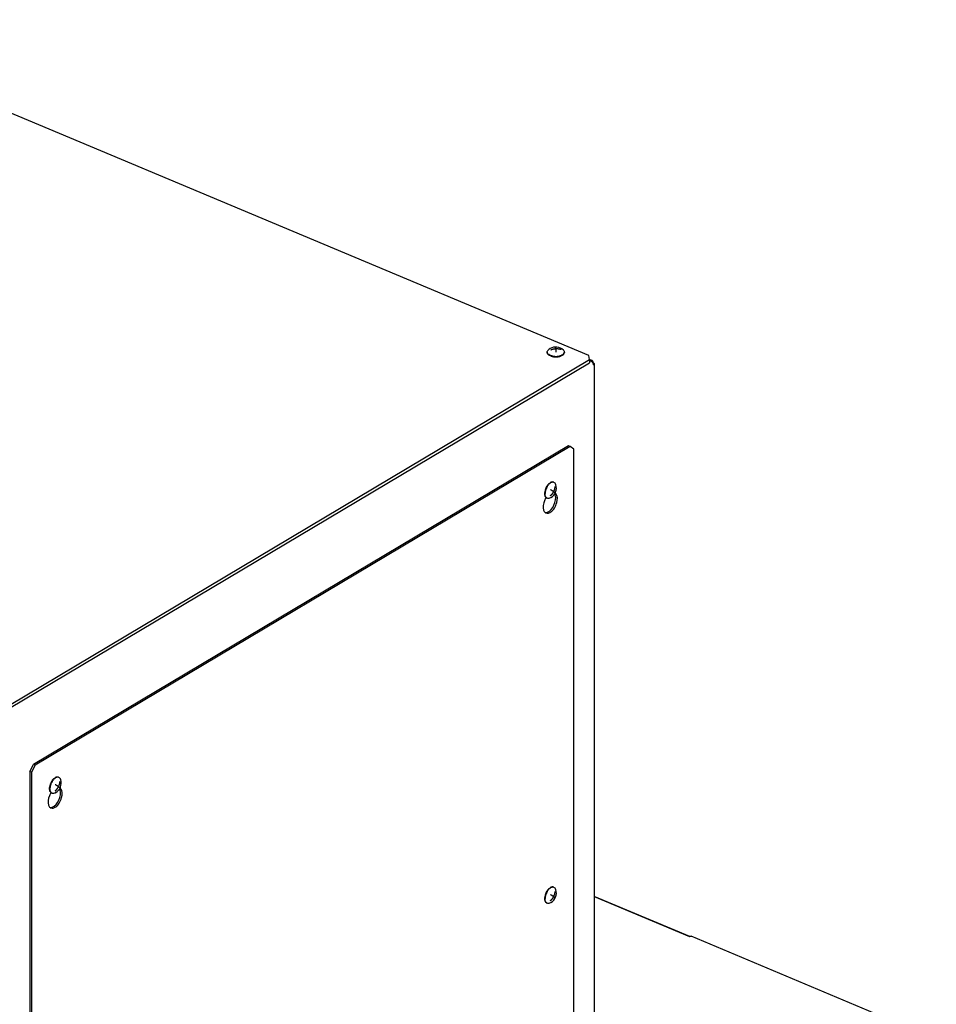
# Model space of a CAD drawing. Header units: millimetres. Extents: x 0 to 12585, y -1 to 8895.
# Tile 34 of 52: x 2087 to 2587, y 6972 to 7509. Entities that reach past the tile are written whole.
import ezdxf

# ---------------------------------------------------------------- set-up
doc = ezdxf.new("R2010")
doc.units = ezdxf.units.MM
doc.header["$LTSCALE"] = 693.825
doc.layers.get('0').update_dxf_attribs({"linetype": 'CONTINUOUS'})
for name, color, linetype in [('02___PRT_ALL_AXES', 7, 'CONTINUOUS'), ('7_ALL_FEATURES', 7, 'CONTINUOUS'), ('ALL_AXIS', 7, 'CONTINUOUS'), ('ALL_COSM_SKETCH', 7, 'CONTINUOUS')]:
    doc.layers.add(name, color=color, linetype=linetype)

msp = doc.modelspace()

# ---------------------------------------------------------------- linework, layer by layer
at = {"color": 3, "linetype": 'Continuous'}
for p, q in [((2452.806, 7009.2691), (2400.7253, 7031.1196)), ((2587.2327, 6953.2534), (2453.57, 7009.3315))]:
    msp.add_line(p, q, dxfattribs=at)
at = {"layer": '02___PRT_ALL_AXES', "color": 7, "linetype": 'Continuous'}
for points, knots in [([(2374.4935, 7248.5678), (2374.1492, 7248.0273), (2373.0948, 7245.9525), (2372.6037, 7243.3871), (2373.1266, 7241.7632)], [0, 0, 0, 0, 0.27305076, 1, 1, 1, 1]), ([(2374.431, 7240.1667), (2375.2599, 7239.8193), (2377.3687, 7240.5723), (2379.1898, 7242.8989), (2380.6922, 7246.1998), (2380.8821, 7249.6137), (2379.7051, 7250.8004)], [0, 0, 0, 0, 0.19475985, 0.4039508, 0.63780692, 1, 1, 1, 1]), ([(2375.1617, 7240.5693), (2376.8408, 7241.171), (2379.2002, 7244.4308), (2380.0228, 7248.2591), (2379.4556, 7250.0223)], [0, 0, 0, 0, 0.49056274, 1, 1, 1, 1]), ([(2379.4556, 7250.0223), (2379.4221, 7250.1265), (2379.3482, 7250.3273), (2379.2559, 7250.5204), (2379.2061, 7250.612)], [0, 0, 0, 0, 0.51208084, 1, 1, 1, 1]), ([(2379.7051, 7250.8004), (2379.6608, 7250.8451), (2379.5691, 7250.9298), (2379.4701, 7251.0057), (2379.4194, 7251.0409)], [0, 0, 0, 0, 0.50470376, 1, 1, 1, 1]), ([(2374.002, 7240.4173), (2374.068, 7240.3663), (2374.2059, 7240.273), (2374.3549, 7240.1986), (2374.431, 7240.1667)], [0, 0, 0, 0, 0.50294842, 1, 1, 1, 1]), ([(2104.5227, 7087.6985), (2104.1784, 7087.158), (2103.124, 7085.0832), (2102.6329, 7082.5177), (2103.1558, 7080.8939)], [0, 0, 0, 0, 0.27305076, 1, 1, 1, 1]), ([(2104.4602, 7079.2974), (2105.2891, 7078.95), (2107.3979, 7079.7029), (2109.219, 7082.0295), (2110.7214, 7085.3305), (2110.9113, 7088.7444), (2109.7343, 7089.9311)], [0, 0, 0, 0, 0.19475985, 0.4039508, 0.63780692, 1, 1, 1, 1]), ([(2105.1909, 7079.7), (2106.87, 7080.3016), (2109.2294, 7083.5614), (2110.052, 7087.3897), (2109.4848, 7089.153)], [0, 0, 0, 0, 0.49056274, 1, 1, 1, 1]), ([(2109.4848, 7089.153), (2109.4513, 7089.2571), (2109.3774, 7089.4579), (2109.2851, 7089.6511), (2109.2353, 7089.7427)], [0, 0, 0, 0, 0.51208084, 1, 1, 1, 1]), ([(2109.7343, 7089.9311), (2109.69, 7089.9757), (2109.5983, 7090.0604), (2109.4993, 7090.1364), (2109.4486, 7090.1716)], [0, 0, 0, 0, 0.50470376, 1, 1, 1, 1]), ([(2104.0312, 7079.5479), (2104.0972, 7079.4969), (2104.2352, 7079.4037), (2104.3841, 7079.3292), (2104.4602, 7079.2974)], [0, 0, 0, 0, 0.50294842, 1, 1, 1, 1])]:
    msp.add_open_spline(points, degree=3, knots=knots, dxfattribs=at)
for points in [[(2373.1266, 7241.7632), (2373.2906, 7241.2538), (2373.5784, 7240.7444), (2374.002, 7240.4173)], [(2374.0092, 7240.4202), (2374.3935, 7240.3718), (2374.797, 7240.4386), (2375.1617, 7240.5693)], [(2103.1558, 7080.8939), (2103.3198, 7080.3844), (2103.6076, 7079.875), (2104.0312, 7079.5479)], [(2104.0384, 7079.5509), (2104.4227, 7079.5025), (2104.8262, 7079.5693), (2105.1909, 7079.7)]]:
    msp.add_open_spline(points, degree=3, dxfattribs=at)
at = {"layer": '7_ALL_FEATURES', "color": 3, "linetype": 'Continuous'}
for p, q in [((2397.836, 7325.9619), (1961.1907, 7509.1564)), ((2081.9543, 7135.4017), (2398.2058, 7323.8487)), ((2398.2058, 7323.8487), (2397.836, 7325.9619)), ((2399.499, 7323.3163), (2398.2094, 7323.8573)), ((2398.2349, 7323.1826), (2398.7253, 7323.204)), ((2400.7253, 7321.472), (2400.7253, 6809.218)), ((2400.7253, 7031.0002), (2452.6802, 7009.2025))]:
    msp.add_line(p, q, dxfattribs=at)
at = {"layer": '7_ALL_FEATURES', "color": 7, "linetype": 'Continuous'}
for p, q in [((2398.2058, 7323.8487), (2398.2058, 7322.1166)), ((2081.9543, 7133.6697), (2398.2058, 7322.1166)), ((2399.8547, 7322.145), (2400.0109, 7322.238)), ((2386.7588, 7276.8457), (2094.9333, 7102.9536)), ((2387.6781, 7276.46), (2095.8525, 7102.5679)), ((2387.6781, 7276.46), (2386.7588, 7276.8457)), ((2389.6065, 7275.011), (2387.6781, 7276.46)), ((2389.6065, 6803.8932), (2389.6065, 7275.011)), ((2093.0049, 7099.2065), (2094.9333, 7102.9536)), ((2093.0049, 7099.2065), (2093.0049, 6628.0886)), ((2093.9242, 7098.8208), (2093.0049, 7099.2065)), ((2095.8525, 7102.5679), (2093.9242, 7098.8208)), ((2093.9242, 7098.8208), (2093.9242, 6627.703)), ((2095.8525, 7102.5679), (2094.9333, 7102.9536))]:
    msp.add_line(p, q, dxfattribs=at)
at = {"layer": '7_ALL_FEATURES', "color": 3, "linetype": 'Continuous'}
for centre, radius, start, end in [((2398.0601, 7321.6236), 1.7147, 62.377841, 67.174721), ((2399.2719, 7322.7565), 0.603, 53.060371, 67.847422), ((2397.4808, 7320.6966), 2.7884, 14.197951, 17.623226)]:
    msp.add_arc(centre, radius, start, end, dxfattribs=at)
for points, knots in [([(2398.7253, 7323.204), (2398.8488, 7323.2776), (2399.1028, 7323.3827), (2399.3846, 7323.3617), (2399.4993, 7323.3149)], [0, 0, 0, 0, 0.53713732, 1, 1, 1, 1]), ([(2398.8551, 7323.1429), (2398.935, 7323.1012), (2399.0935, 7323.0033), (2399.2391, 7322.8873), (2399.3106, 7322.8239)], [0, 0, 0, 0, 0.48544472, 1, 1, 1, 1]), ([(2399.3106, 7322.8239), (2399.3907, 7322.7528), (2399.5446, 7322.5989), (2399.6801, 7322.4286), (2399.7435, 7322.3387)], [0, 0, 0, 0, 0.49341714, 1, 1, 1, 1]), ([(2399.6343, 7323.2384), (2399.696, 7323.192), (2399.808, 7323.0686), (2399.8807, 7322.9207), (2399.911, 7322.8402)], [0, 0, 0, 0, 0.4729829, 1, 1, 1, 1]), ([(2399.7435, 7322.3387), (2399.8299, 7322.2162), (2399.9819, 7321.9588), (2400.0936, 7321.6817), (2400.1383, 7321.5408)], [0, 0, 0, 0, 0.50359117, 1, 1, 1, 1]), ([(2399.911, 7322.8402), (2399.9453, 7322.749), (2399.9957, 7322.5496), (2400.0109, 7322.3449), (2400.0109, 7322.238)], [0, 0, 0, 0, 0.4767901, 1, 1, 1, 1]), ([(2400.0109, 7322.238), (2400.2023, 7322.1577), (2400.5256, 7321.9791), (2400.7261, 7321.6282), (2400.7248, 7321.473)], [0, 0, 0, 0, 0.57221354, 1, 1, 1, 1]), ([(2400.184, 7321.3806), (2400.2075, 7321.2878), (2400.2435, 7321.1051), (2400.2574, 7320.9193), (2400.2574, 7320.8292)], [0, 0, 0, 0, 0.51514849, 1, 1, 1, 1]), ([(2400.7248, 7321.473), (2400.7238, 7321.3508), (2400.6086, 7321.0796), (2400.3876, 7320.9068), (2400.2574, 7320.8292)], [0, 0, 0, 0, 0.44626876, 1, 1, 1, 1]), ([(2452.6802, 7009.2025), (2452.7559, 7009.2476), (2453.0262, 7009.3856), (2453.3695, 7009.4156), (2453.57, 7009.3315)], [0, 0, 0, 0, 0.28838978, 1, 1, 1, 1])]:
    msp.add_open_spline(points, degree=3, knots=knots, dxfattribs=at)
at = {"layer": 'ALL_AXIS', "color": 7, "linetype": 'Continuous'}
for p, q in [((2375.0942, 7327.9068), (2375.0942, 7327.657)), ((2384.4942, 7327.9068), (2384.4942, 7327.657)), ((2378.79, 7256.8694), (2378.569, 7256.9621)), ((2375.1533, 7248.2014), (2374.9324, 7248.2941)), ((2108.8192, 7096.0001), (2108.5982, 7096.0928)), ((2105.1825, 7087.3321), (2104.9616, 7087.4248)), ((2378.79, 7036.033), (2378.569, 7036.1257)), ((2375.1533, 7027.3649), (2374.9324, 7027.4576))]:
    msp.add_line(p, q, dxfattribs=at)
for centre, radius, start, end in [((2379.8039, 7324.5263), 6.1161, 120.805384, 132.587171), ((2379.7942, 7324.5393), 6.1, 47.397205, 120.789706), ((2376.285, 7327.9076), 1.1908, 180.037319, 189.942168), ((2376.3156, 7327.9126), 1.2218, 189.926955, 191.656352), ((2379.4023, 7332.3962), 7.0517, 252.389318, 256.931766), ((2379.6561, 7333.4966), 8.181, 256.94335, 262.559051), ((2379.7362, 7334.2601), 8.7007, 259.983627, 265.001209), ((2379.7597, 7334.2227), 8.9143, 262.502885, 264.969417), ((2379.7941, 7334.8865), 9.3297, 264.98192, 272.51689), ((2379.7898, 7334.5695), 9.2624, 264.972305, 268.759047), ((2379.7942, 7334.6894), 9.3824, 268.7479, 272.502249), ((2379.8254, 7334.4566), 8.8989, 272.437107, 279.756723), ((2379.8064, 7334.4511), 9.1438, 272.490931, 276.310386), ((2379.8451, 7334.0859), 8.7766, 276.321313, 277.990559), ((2379.8811, 7333.8292), 8.5173, 277.991163, 279.357913), ((2380.0009, 7333.1514), 7.8291, 279.298914, 284.524389), ((2379.9278, 7333.7979), 8.2324, 279.831352, 280.31353), ((2380.0242, 7333.3005), 7.7257, 280.270669, 284.544743), ((2380.2565, 7332.1529), 6.7984, 284.54941, 288.343976), ((2383.2975, 7327.9081), 1.1967, 348.23596, 359.939121), ((2382.0886, 7250.3881), 8.4052, 156.959012, 161.146097), ((2381.9361, 7250.4611), 8.2363, 148.525731, 157.011559), ((2382.1571, 7250.3684), 8.2363, 148.525731, 157.011559), ((2381.3085, 7250.8413), 7.5026, 143.982877, 148.499635), ((2381.5295, 7250.7486), 7.5026, 143.982877, 148.499635), ((2380.7022, 7251.2834), 6.7522, 139.410219, 143.992038), ((2380.9037, 7251.2057), 6.7276, 139.140294, 143.997936), ((2380.2231, 7251.7968), 5.8262, 133.811572, 139.158131), ((2373.9929, 7253.7851), 6.1, 300.789803, 17.124382), ((2378.2117, 7255.4733), 1.5116, 76.525004, 79.690728), ((2378.221, 7255.5112), 1.4726, 67.270111, 76.533682), ((2380.5653, 7250.7398), 6.8394, 169.869942, 174.674384), ((2381.3056, 7250.6095), 7.591, 165.402965, 169.884565), ((2379.8996, 7250.7279), 5.9491, 174.656755, 179.929657), ((2381.8286, 7250.4751), 8.1311, 161.134744, 165.415505), ((2380.7863, 7250.6471), 6.8394, 169.869942, 174.674384), ((2381.5265, 7250.5168), 7.591, 165.402965, 169.884565), ((2382.0496, 7250.3824), 8.1311, 161.134744, 165.415505), ((2382.3096, 7250.2954), 8.4052, 156.959012, 161.146097), ((2375.7501, 7249.6011), 1.5222, 233.065191, 237.965792), ((2375.7235, 7249.5586), 1.4721, 237.965748, 247.210377), ((2373.9923, 7253.7863), 6.1014, 297.354981, 300.789347), ((2112.1178, 7089.5187), 8.4052, 156.959012, 161.146097), ((2111.9653, 7089.5918), 8.2363, 148.525731, 157.011559), ((2112.3388, 7089.426), 8.4052, 156.959012, 161.146097), ((2112.1863, 7089.4991), 8.2363, 148.525731, 157.011559), ((2111.3377, 7089.972), 7.5026, 143.982877, 148.499635), ((2111.5587, 7089.8793), 7.5026, 143.982877, 148.499635), ((2110.7314, 7090.4141), 6.7522, 139.410219, 143.992038), ((2110.9329, 7090.3364), 6.7276, 139.140294, 143.997936), ((2110.2524, 7090.9275), 5.8262, 133.811572, 139.158131), ((2104.0221, 7092.9158), 6.1, 300.789803, 17.124382), ((2108.2409, 7094.604), 1.5116, 76.525004, 79.690728), ((2108.2502, 7094.6419), 1.4726, 67.270111, 76.533682), ((2110.5945, 7089.8705), 6.8394, 169.869942, 174.674384), ((2111.3348, 7089.7402), 7.591, 165.402965, 169.884565), ((2109.9288, 7089.8586), 5.9491, 174.656755, 179.929657), ((2111.8578, 7089.6058), 8.1311, 161.134744, 165.415505), ((2110.8155, 7089.7778), 6.8394, 169.869942, 174.674384), ((2111.5558, 7089.6475), 7.591, 165.402965, 169.884565), ((2112.0788, 7089.5131), 8.1311, 161.134744, 165.415505), ((2105.7793, 7088.7317), 1.5222, 233.065191, 237.965792), ((2105.7527, 7088.6892), 1.4721, 237.965748, 247.210377), ((2104.0215, 7092.917), 6.1014, 297.354981, 300.789347), ((2381.9361, 7029.6247), 8.2363, 148.525731, 157.011559), ((2382.1571, 7029.5319), 8.2363, 148.525731, 157.011559), ((2381.3085, 7030.0048), 7.5026, 143.982877, 148.499635), ((2381.5295, 7029.9121), 7.5026, 143.982877, 148.499635), ((2380.7022, 7030.447), 6.7522, 139.410219, 143.992038), ((2380.9037, 7030.3692), 6.7276, 139.140294, 143.997936), ((2380.2231, 7030.9603), 5.8262, 133.811572, 139.158131), ((2373.9929, 7032.9487), 6.1, 300.789803, 17.124382), ((2378.2117, 7034.6368), 1.5116, 76.525004, 79.690728), ((2378.221, 7034.6747), 1.4726, 67.270111, 76.533682), ((2380.5653, 7029.9033), 6.8394, 169.869942, 174.674384), ((2378.0683, 7029.9215), 4.3359, 185.903034, 188.713465), ((2381.3056, 7029.773), 7.591, 165.402965, 169.884565), ((2379.8996, 7029.8914), 5.9491, 174.656755, 179.929657), ((2381.8286, 7029.6387), 8.1311, 161.134744, 165.415505), ((2380.7863, 7029.8106), 6.8394, 169.869942, 174.674384), ((2381.5265, 7029.6803), 7.591, 165.402965, 169.884565), ((2382.0886, 7029.5516), 8.4052, 156.959012, 161.146097), ((2382.0496, 7029.546), 8.1311, 161.134744, 165.415505), ((2382.3096, 7029.4589), 8.4052, 156.959012, 161.146097), ((2375.7501, 7028.7646), 1.5222, 233.065191, 237.965792), ((2375.7235, 7028.7221), 1.4721, 237.965748, 247.210377), ((2373.9923, 7032.9499), 6.1014, 297.354981, 300.789347)]:
    msp.add_arc(centre, radius, start, end, dxfattribs=at)
for points, knots in [([(2375.0942, 7327.9068), (2375.0942, 7328.1058), (2375.2121, 7328.5381), (2375.4956, 7328.8735), (2375.665, 7329.0293)], [0, 0, 0, 0, 0.46371587, 1, 1, 1, 1]), ([(2384.4942, 7327.9068), (2384.4942, 7328.1058), (2384.3763, 7328.5381), (2384.0927, 7328.8735), (2383.9233, 7329.0293)], [0, 0, 0, 0, 0.46371239, 1, 1, 1, 1]), ([(2377.2689, 7325.675), (2376.9577, 7325.7742), (2376.3916, 7326.0011), (2375.6857, 7326.4667), (2375.2145, 7327.0201), (2375.0942, 7327.4565), (2375.0942, 7327.6571)], [0, 0, 0, 0, 0.31434605, 0.58334996, 0.80697391, 1, 1, 1, 1]), ([(2377.2689, 7325.9248), (2376.9875, 7326.0145), (2376.1314, 7326.344), (2375.2494, 7327.0336), (2375.119, 7327.6658)], [0, 0, 0, 0, 0.3138967, 1, 1, 1, 1]), ([(2378.2229, 7325.692), (2378.14, 7325.7067), (2377.8184, 7325.7689), (2377.5007, 7325.851), (2377.2689, 7325.9248)], [0, 0, 0, 0, 0.25713184, 1, 1, 1, 1]), ([(2382.9695, 7326.1742), (2382.8925, 7326.1389), (2382.5658, 7325.9992), (2382.2262, 7325.8905), (2381.9644, 7325.8223)], [0, 0, 0, 0, 0.23836732, 1, 1, 1, 1]), ([(2383.3946, 7326.3963), (2383.5368, 7326.481), (2383.998, 7326.7928), (2384.3885, 7327.276), (2384.469, 7327.6641)], [0, 0, 0, 0, 0.29458429, 1, 1, 1, 1]), ([(2383.3946, 7326.1465), (2383.7037, 7326.3307), (2384.2313, 7326.7303), (2384.4942, 7327.3729), (2384.4942, 7327.6569)], [0, 0, 0, 0, 0.55885028, 1, 1, 1, 1]), ([(2375.9688, 7256.0938), (2376.0315, 7256.1538), (2376.2752, 7256.376), (2376.5419, 7256.574), (2376.7507, 7256.6984)], [0, 0, 0, 0, 0.26305338, 1, 1, 1, 1]), ([(2378.5691, 7256.9621), (2378.3032, 7257.0737), (2377.6389, 7257.1294), (2377.044, 7256.8732), (2376.7507, 7256.6984)], [0, 0, 0, 0, 0.45784546, 1, 1, 1, 1]), ([(2378.4822, 7256.9605), (2378.3657, 7256.9817), (2377.8383, 7257.0151), (2377.3201, 7256.8133), (2376.9717, 7256.6057)], [0, 0, 0, 0, 0.2259986, 1, 1, 1, 1]), ([(2379.8225, 7255.5813), (2379.7334, 7255.8705), (2379.4914, 7256.3963), (2379.031, 7256.7683), (2378.79, 7256.8694)], [0, 0, 0, 0, 0.53663685, 1, 1, 1, 1]), ([(2373.7554, 7250.312), (2373.7467, 7250.3963), (2373.72, 7250.75), (2373.7306, 7251.106), (2373.7554, 7251.3746)], [0, 0, 0, 0, 0.23907556, 1, 1, 1, 1]), ([(2373.9596, 7249.4073), (2373.9338, 7249.4757), (2373.8358, 7249.7696), (2373.7799, 7250.0767), (2373.7554, 7250.312)], [0, 0, 0, 0, 0.23590988, 1, 1, 1, 1]), ([(2374.5768, 7248.6271), (2374.5149, 7248.6987), (2374.269, 7249.0327), (2374.1236, 7249.4323), (2374.0535, 7249.7431)], [0, 0, 0, 0, 0.22919923, 1, 1, 1, 1]), ([(2374.5298, 7248.5454), (2374.4125, 7248.6469), (2374.273, 7248.8082), (2374.1618, 7248.9863), (2374.1343, 7249.0339)], [0, 0, 0, 0, 0.73842054, 1, 1, 1, 1]), ([(2376.7959, 7248.3673), (2376.527, 7248.2282), (2375.9823, 7248.0324), (2375.3943, 7248.1003), (2375.1533, 7248.2014)], [0, 0, 0, 0, 0.53664843, 1, 1, 1, 1]), ([(2105.998, 7095.2245), (2106.0607, 7095.2845), (2106.3044, 7095.5066), (2106.5711, 7095.7047), (2106.7799, 7095.8291)], [0, 0, 0, 0, 0.26305338, 1, 1, 1, 1]), ([(2108.5983, 7096.0928), (2108.3324, 7096.2044), (2107.6681, 7096.2601), (2107.0732, 7096.0039), (2106.7799, 7095.8291)], [0, 0, 0, 0, 0.45784546, 1, 1, 1, 1]), ([(2108.5114, 7096.0912), (2108.3949, 7096.1124), (2107.8675, 7096.1458), (2107.3493, 7095.944), (2107.0009, 7095.7364)], [0, 0, 0, 0, 0.2259986, 1, 1, 1, 1]), ([(2109.8517, 7094.7119), (2109.7626, 7095.0012), (2109.5206, 7095.527), (2109.0602, 7095.899), (2108.8192, 7096.0001)], [0, 0, 0, 0, 0.53663685, 1, 1, 1, 1]), ([(2103.7846, 7089.4427), (2103.7759, 7089.527), (2103.7492, 7089.8806), (2103.7598, 7090.2367), (2103.7846, 7090.5053)], [0, 0, 0, 0, 0.23907556, 1, 1, 1, 1]), ([(2103.9888, 7088.538), (2103.963, 7088.6063), (2103.865, 7088.9003), (2103.8091, 7089.2074), (2103.7846, 7089.4427)], [0, 0, 0, 0, 0.23590988, 1, 1, 1, 1]), ([(2104.6061, 7087.7577), (2104.5441, 7087.8294), (2104.2982, 7088.1633), (2104.1528, 7088.563), (2104.0827, 7088.8737)], [0, 0, 0, 0, 0.22919923, 1, 1, 1, 1]), ([(2104.559, 7087.676), (2104.4417, 7087.7775), (2104.3022, 7087.9388), (2104.191, 7088.117), (2104.1636, 7088.1646)], [0, 0, 0, 0, 0.73842054, 1, 1, 1, 1]), ([(2106.8251, 7087.4979), (2106.5562, 7087.3588), (2106.0115, 7087.1631), (2105.4235, 7087.231), (2105.1825, 7087.3321)], [0, 0, 0, 0, 0.53664843, 1, 1, 1, 1]), ([(2375.9688, 7035.2573), (2376.0315, 7035.3173), (2376.2752, 7035.5395), (2376.5419, 7035.7375), (2376.7507, 7035.862)], [0, 0, 0, 0, 0.26305338, 1, 1, 1, 1]), ([(2378.5691, 7036.1256), (2378.3032, 7036.2372), (2377.6389, 7036.2929), (2377.044, 7036.0368), (2376.7507, 7035.862)], [0, 0, 0, 0, 0.45784546, 1, 1, 1, 1]), ([(2378.4822, 7036.124), (2378.3657, 7036.1452), (2377.8383, 7036.1787), (2377.3201, 7035.9769), (2376.9717, 7035.7693)], [0, 0, 0, 0, 0.2259986, 1, 1, 1, 1]), ([(2379.8225, 7034.7448), (2379.7334, 7035.034), (2379.4914, 7035.5598), (2379.031, 7035.9319), (2378.79, 7036.033)], [0, 0, 0, 0, 0.53663685, 1, 1, 1, 1]), ([(2373.7554, 7029.4756), (2373.7467, 7029.5599), (2373.72, 7029.9135), (2373.7306, 7030.2695), (2373.7554, 7030.5381)], [0, 0, 0, 0, 0.23907556, 1, 1, 1, 1]), ([(2373.9596, 7028.5708), (2373.9395, 7028.6242), (2373.862, 7028.8503), (2373.8101, 7029.0848), (2373.7825, 7029.2646)], [0, 0, 0, 0, 0.23872883, 1, 1, 1, 1]), ([(2374.9323, 7027.4577), (2374.7148, 7027.5489), (2374.2976, 7027.8663), (2374.0538, 7028.3205), (2373.9596, 7028.5708)], [0, 0, 0, 0, 0.46859844, 1, 1, 1, 1]), ([(2374.8354, 7027.5479), (2374.7401, 7027.6195), (2374.3535, 7027.9872), (2374.1437, 7028.5068), (2374.0535, 7028.9066)], [0, 0, 0, 0, 0.22532605, 1, 1, 1, 1]), ([(2376.7959, 7027.5308), (2376.527, 7027.3917), (2375.9823, 7027.1959), (2375.3943, 7027.2638), (2375.1533, 7027.3649)], [0, 0, 0, 0, 0.53664843, 1, 1, 1, 1])]:
    msp.add_open_spline(points, degree=3, knots=knots, dxfattribs=at)
for points in [[(2382.9695, 7325.9244), (2382.7829, 7325.8389), (2382.5909, 7325.7647), (2382.3961, 7325.7)], [(2383.3946, 7326.3963), (2383.2573, 7326.3144), (2383.1148, 7326.2408), (2382.9695, 7326.1742)], [(2383.3946, 7326.1465), (2383.2573, 7326.0646), (2383.1148, 7325.991), (2382.9695, 7325.9244)], [(2375.5747, 7255.6767), (2375.6993, 7255.8218), (2375.8306, 7255.9616), (2375.9688, 7256.0938)], [(2376.1897, 7256.0011), (2376.32, 7256.1258), (2376.4568, 7256.2442), (2376.6002, 7256.3535)], [(2376.6002, 7256.3535), (2376.7192, 7256.4443), (2376.8431, 7256.5291), (2376.9717, 7256.6057)], [(2373.9764, 7250.2193), (2373.9586, 7250.3906), (2373.9506, 7250.563), (2373.9506, 7250.7352)], [(2374.1343, 7249.0339), (2374.0658, 7249.153), (2374.008, 7249.2787), (2373.9596, 7249.4073)], [(2374.0535, 7249.7431), (2374.0181, 7249.9), (2373.993, 7250.0594), (2373.9764, 7250.2193)], [(2374.9323, 7248.2941), (2374.7865, 7248.3553), (2374.6494, 7248.4419), (2374.5298, 7248.5454)], [(2374.8354, 7248.3843), (2374.7409, 7248.4553), (2374.6542, 7248.5377), (2374.5768, 7248.6271)], [(2105.6039, 7094.8073), (2105.7285, 7094.9525), (2105.8598, 7095.0922), (2105.998, 7095.2245)], [(2106.2189, 7095.1318), (2106.3492, 7095.2565), (2106.486, 7095.3748), (2106.6294, 7095.4842)], [(2106.6294, 7095.4842), (2106.7484, 7095.5749), (2106.8723, 7095.6598), (2107.0009, 7095.7364)], [(2104.0056, 7089.35), (2103.9878, 7089.5213), (2103.9798, 7089.6937), (2103.9798, 7089.8659)], [(2104.1636, 7088.1646), (2104.095, 7088.2837), (2104.0372, 7088.4094), (2103.9888, 7088.538)], [(2104.0827, 7088.8737), (2104.0473, 7089.0306), (2104.0222, 7089.19), (2104.0056, 7089.35)], [(2104.9615, 7087.4248), (2104.8157, 7087.486), (2104.6786, 7087.5726), (2104.559, 7087.676)], [(2104.8646, 7087.515), (2104.7701, 7087.586), (2104.6834, 7087.6683), (2104.6061, 7087.7577)], [(2375.5747, 7034.8402), (2375.6993, 7034.9853), (2375.8306, 7035.1251), (2375.9688, 7035.2573)], [(2376.1897, 7035.1646), (2376.32, 7035.2893), (2376.4568, 7035.4077), (2376.6002, 7035.517)], [(2376.6002, 7035.517), (2376.7192, 7035.6078), (2376.8431, 7035.6927), (2376.9717, 7035.7693)], [(2373.9764, 7029.3829), (2373.9586, 7029.5541), (2373.9506, 7029.7266), (2373.9506, 7029.8987)], [(2374.0535, 7028.9066), (2374.0181, 7029.0635), (2373.993, 7029.2229), (2373.9764, 7029.3829)]]:
    msp.add_open_spline(points, degree=3, dxfattribs=at)
at = {"layer": 'ALL_COSM_SKETCH', "color": 7, "linetype": 'Continuous'}
for points, knots in [([(2376.9849, 7329.1008), (2377.0376, 7329.1248), (2377.143, 7329.1728), (2377.275, 7329.2326), (2377.3668, 7329.275), (2377.4203, 7329.2985), (2377.4781, 7329.3193), (2377.5489, 7329.3462), (2377.6346, 7329.3781), (2377.7199, 7329.4103), (2377.7913, 7329.4366), (2377.848, 7329.4587), (2377.9062, 7329.4769), (2378.0089, 7329.5068), (2378.1259, 7329.5417), (2378.2283, 7329.5723), (2378.2869, 7329.5893), (2378.3305, 7329.6034), (2378.3756, 7329.6123), (2378.4352, 7329.626), (2378.5398, 7329.6491), (2378.6592, 7329.6755), (2378.7636, 7329.6993), (2378.8235, 7329.7118), (2378.8842, 7329.7201), (2378.9597, 7329.7319), (2379.0505, 7329.7455), (2379.1412, 7329.7594), (2379.2171, 7329.7704), (2379.2771, 7329.7803), (2379.3394, 7329.7861), (2379.4494, 7329.7944), (2379.606, 7329.8072), (2379.7315, 7329.8171), (2379.7942, 7329.8221)], [0, 0, 0, 0, 0.0625, 0.125, 0.15625, 0.171875, 0.1875, 0.21875, 0.25, 0.28125, 0.3125, 0.328125, 0.34375, 0.375, 0.4375, 0.46875, 0.484375, 0.5, 0.515625, 0.53125, 0.5625, 0.625, 0.65625, 0.671875, 0.6875, 0.71875, 0.75, 0.78125, 0.8125, 0.828125, 0.84375, 0.875, 0.9375, 1, 1, 1, 1]), ([(2379.7942, 7329.8221), (2379.7891, 7329.8493), (2379.7789, 7329.9037), (2379.7661, 7329.9715), (2379.7572, 7330.0194), (2379.7521, 7330.046), (2379.7441, 7330.0813), (2379.7349, 7330.1239), (2379.7243, 7330.1722), (2379.7176, 7330.2019), (2379.7123, 7330.2269), (2379.7071, 7330.2473), (2379.6979, 7330.2809), (2379.6875, 7330.3201), (2379.6783, 7330.3544), (2379.6731, 7330.3735), (2379.6692, 7330.3894), (2379.6653, 7330.3992), (2379.6602, 7330.4144), (2379.6512, 7330.4401), (2379.641, 7330.4696), (2379.632, 7330.496), (2379.6269, 7330.5099), (2379.6219, 7330.5189), (2379.6156, 7330.5319), (2379.6081, 7330.5467), (2379.6007, 7330.5619), (2379.5944, 7330.5739), (2379.5894, 7330.5848), (2379.5844, 7330.591), (2379.5757, 7330.5995), (2379.5633, 7330.6128), (2379.5534, 7330.6231), (2379.5484, 7330.6283)], [0, 0, 0, 0, 0.0625, 0.125, 0.15625, 0.171875, 0.1875, 0.25, 0.28125, 0.3125, 0.328125, 0.34375, 0.375, 0.4375, 0.46875, 0.484375, 0.5, 0.515625, 0.53125, 0.5625, 0.625, 0.65625, 0.671875, 0.6875, 0.71875, 0.75, 0.78125, 0.8125, 0.828125, 0.84375, 0.875, 0.9375, 1, 1, 1, 1]), ([(2379.7942, 7329.8221), (2379.8525, 7329.8227), (2379.969, 7329.824), (2380.1148, 7329.8252), (2380.2165, 7329.8267), (2380.2752, 7329.8265), (2380.3362, 7329.8222), (2380.4117, 7329.8182), (2380.5026, 7329.8127), (2380.5934, 7329.8076), (2380.6691, 7329.8027), (2380.7298, 7329.8), (2380.7897, 7329.7931), (2380.8942, 7329.779), (2381.0138, 7329.7636), (2381.1185, 7329.7502), (2381.1782, 7329.742), (2381.2233, 7329.7374), (2381.267, 7329.7272), (2381.3257, 7329.7157), (2381.4283, 7329.6945), (2381.5455, 7329.6705), (2381.6483, 7329.6501), (2381.7066, 7329.6373), (2381.7635, 7329.6204), (2381.835, 7329.6008), (2381.9206, 7329.5765), (2382.0063, 7329.5526), (2382.0776, 7329.532), (2382.1348, 7329.5169), (2382.1917, 7329.4971), (2382.291, 7329.4603), (2382.4331, 7329.4088), (2382.5467, 7329.3673), (2382.6035, 7329.3466)], [0, 0, 0, 0, 0.0625, 0.125, 0.15625, 0.171875, 0.1875, 0.21875, 0.25, 0.28125, 0.3125, 0.328125, 0.34375, 0.375, 0.4375, 0.46875, 0.484375, 0.5, 0.515625, 0.53125, 0.5625, 0.625, 0.65625, 0.671875, 0.6875, 0.71875, 0.75, 0.78125, 0.8125, 0.828125, 0.84375, 0.875, 0.9375, 1, 1, 1, 1]), ([(2380.04, 7327.819), (2380.0307, 7327.9151), (2380.017, 7328.0595), (2379.9983, 7328.2512), (2379.9856, 7328.369), (2379.9757, 7328.4639), (2379.9694, 7328.5228), (2379.9645, 7328.5707), (2379.9594, 7328.6155), (2379.9504, 7328.6922), (2379.9401, 7328.7805), (2379.9312, 7328.8578), (2379.9261, 7328.9016), (2379.9222, 7328.9356), (2379.9183, 7328.9651), (2379.9131, 7329.0059), (2379.9039, 7329.0767), (2379.8935, 7329.1577), (2379.8843, 7329.2291), (2379.8791, 7329.2689), (2379.8738, 7329.3049), (2379.8672, 7329.3512), (2379.8566, 7329.4246), (2379.8473, 7329.4884), (2379.8394, 7329.5444), (2379.834, 7329.5786), (2379.8243, 7329.6371), (2379.8106, 7329.7213), (2379.7997, 7329.7885), (2379.7942, 7329.8221)], [0, 0, 0, 0, 0.125, 0.1875, 0.25, 0.28125, 0.3125, 0.328125, 0.34375, 0.375, 0.4375, 0.46875, 0.484375, 0.5, 0.515625, 0.53125, 0.5625, 0.625, 0.65625, 0.671875, 0.6875, 0.71875, 0.75, 0.8125, 0.828125, 0.84375, 0.875, 0.9375, 1, 1, 1, 1]), ([(2378.6658, 7251.8246), (2378.6907, 7251.877), (2378.7405, 7251.9817), (2378.8024, 7252.113), (2378.8463, 7252.2042), (2378.8706, 7252.2573), (2378.8922, 7252.314), (2378.9202, 7252.3836), (2378.9533, 7252.4677), (2378.9867, 7252.5516), (2379.014, 7252.6217), (2379.037, 7252.6775), (2379.0559, 7252.7342), (2379.087, 7252.8338), (2379.1234, 7252.9475), (2379.1552, 7253.0469), (2379.1729, 7253.1038), (2379.1876, 7253.1463), (2379.1969, 7253.1895), (2379.2112, 7253.2468), (2379.2354, 7253.3473), (2379.263, 7253.462), (2379.2879, 7253.5624), (2379.301, 7253.6198), (2379.3097, 7253.6774), (2379.3222, 7253.7492), (2379.3365, 7253.8355), (2379.3511, 7253.9218), (2379.3627, 7253.9938), (2379.3732, 7254.051), (2379.3794, 7254.1097), (2379.3884, 7254.2131), (2379.4021, 7254.3604), (2379.4128, 7254.4784), (2379.4182, 7254.5374)], [0, 0, 0, 0, 0.0625, 0.125, 0.15625, 0.171875, 0.1875, 0.21875, 0.25, 0.28125, 0.3125, 0.328125, 0.34375, 0.375, 0.4375, 0.46875, 0.484375, 0.5, 0.515625, 0.53125, 0.5625, 0.625, 0.65625, 0.671875, 0.6875, 0.71875, 0.75, 0.78125, 0.8125, 0.828125, 0.84375, 0.875, 0.9375, 1, 1, 1, 1]), ([(2376.8548, 7253.0098), (2376.9412, 7252.9576), (2377.0711, 7252.8794), (2377.2436, 7252.7745), (2377.3499, 7252.708), (2377.4354, 7252.6549), (2377.4885, 7252.6218), (2377.5317, 7252.5951), (2377.5721, 7252.5694), (2377.6415, 7252.5247), (2377.7212, 7252.4736), (2377.791, 7252.4288), (2377.8305, 7252.4033), (2377.8612, 7252.3838), (2377.8879, 7252.3658), (2377.9249, 7252.3413), (2377.989, 7252.2985), (2378.0623, 7252.2497), (2378.1269, 7252.2068), (2378.1629, 7252.1826), (2378.212, 7252.1482), (2378.288, 7252.0958), (2378.3622, 7252.044), (2378.413, 7252.009), (2378.4441, 7251.9865), (2378.4973, 7251.9475), (2378.574, 7251.8916), (2378.6352, 7251.847), (2378.6658, 7251.8246)], [0, 0, 0, 0, 0.125, 0.1875, 0.25, 0.28125, 0.3125, 0.328125, 0.34375, 0.375, 0.4375, 0.46875, 0.484375, 0.5, 0.515625, 0.53125, 0.5625, 0.625, 0.65625, 0.671875, 0.6875, 0.75, 0.8125, 0.828125, 0.84375, 0.875, 0.9375, 1, 1, 1, 1]), ([(2376.8548, 7249.5561), (2376.898, 7249.5947), (2376.9845, 7249.672), (2377.0925, 7249.7691), (2377.1683, 7249.8361), (2377.2114, 7249.8758), (2377.254, 7249.9203), (2377.3074, 7249.9742), (2377.3713, 7250.0396), (2377.4354, 7250.1048), (2377.4885, 7250.1595), (2377.5317, 7250.2024), (2377.5721, 7250.2483), (2377.6415, 7250.3298), (2377.7212, 7250.4225), (2377.791, 7250.5036), (2377.8305, 7250.5502), (2377.8612, 7250.5843), (2377.8879, 7250.6217), (2377.9249, 7250.6705), (2377.989, 7250.7563), (2378.0623, 7250.8543), (2378.1269, 7250.9398), (2378.1629, 7250.9892), (2378.1956, 7251.0409), (2378.2376, 7251.1047), (2378.2875, 7251.1817), (2378.3377, 7251.2584), (2378.3791, 7251.3228), (2378.413, 7251.3733), (2378.4441, 7251.4274), (2378.4973, 7251.5236), (2378.574, 7251.6603), (2378.6352, 7251.7699), (2378.6658, 7251.8246)], [0, 0, 0, 0, 0.0625, 0.125, 0.15625, 0.171875, 0.1875, 0.21875, 0.25, 0.28125, 0.3125, 0.328125, 0.34375, 0.375, 0.4375, 0.46875, 0.484375, 0.5, 0.515625, 0.53125, 0.5625, 0.625, 0.65625, 0.671875, 0.6875, 0.71875, 0.75, 0.78125, 0.8125, 0.828125, 0.84375, 0.875, 0.9375, 1, 1, 1, 1]), ([(2378.6658, 7251.8246), (2378.6907, 7251.8054), (2378.7405, 7251.7669), (2378.8024, 7251.7188), (2378.8463, 7251.685), (2378.8706, 7251.6659), (2378.9031, 7251.6384), (2378.9423, 7251.606), (2378.9867, 7251.569), (2379.014, 7251.5461), (2379.037, 7251.5273), (2379.0559, 7251.5103), (2379.087, 7251.4813), (2379.1234, 7251.448), (2379.1552, 7251.4188), (2379.1729, 7251.4023), (2379.1876, 7251.3893), (2379.1969, 7251.3788), (2379.2112, 7251.3639), (2379.2354, 7251.3383), (2379.263, 7251.3089), (2379.2879, 7251.2829), (2379.301, 7251.2686), (2379.3097, 7251.2563), (2379.3222, 7251.2402), (2379.3365, 7251.2213), (2379.3511, 7251.2022), (2379.3627, 7251.1865), (2379.3732, 7251.1734), (2379.3794, 7251.1622), (2379.3884, 7251.1434), (2379.4021, 7251.1161), (2379.4128, 7251.0944), (2379.4182, 7251.0836)], [0, 0, 0, 0, 0.0625, 0.125, 0.15625, 0.171875, 0.1875, 0.25, 0.28125, 0.3125, 0.328125, 0.34375, 0.375, 0.4375, 0.46875, 0.484375, 0.5, 0.515625, 0.53125, 0.5625, 0.625, 0.65625, 0.671875, 0.6875, 0.71875, 0.75, 0.78125, 0.8125, 0.828125, 0.84375, 0.875, 0.9375, 1, 1, 1, 1]), ([(2108.695, 7090.9553), (2108.7199, 7091.0077), (2108.7697, 7091.1124), (2108.8316, 7091.2436), (2108.8755, 7091.3349), (2108.8998, 7091.388), (2108.9215, 7091.4446), (2108.9494, 7091.5143), (2108.9825, 7091.5984), (2109.0159, 7091.6823), (2109.0432, 7091.7523), (2109.0662, 7091.8081), (2109.0851, 7091.8648), (2109.1162, 7091.9644), (2109.1526, 7092.0781), (2109.1844, 7092.1776), (2109.2021, 7092.2345), (2109.2168, 7092.277), (2109.2261, 7092.3202), (2109.2404, 7092.3775), (2109.2646, 7092.4779), (2109.2922, 7092.5927), (2109.3171, 7092.6931), (2109.3302, 7092.7505), (2109.3389, 7092.808), (2109.3514, 7092.8799), (2109.3657, 7092.9662), (2109.3803, 7093.0524), (2109.392, 7093.1245), (2109.4024, 7093.1817), (2109.4087, 7093.2404), (2109.4176, 7093.3438), (2109.4313, 7093.4911), (2109.4421, 7093.6091), (2109.4474, 7093.668)], [0, 0, 0, 0, 0.0625, 0.125, 0.15625, 0.171875, 0.1875, 0.21875, 0.25, 0.28125, 0.3125, 0.328125, 0.34375, 0.375, 0.4375, 0.46875, 0.484375, 0.5, 0.515625, 0.53125, 0.5625, 0.625, 0.65625, 0.671875, 0.6875, 0.71875, 0.75, 0.78125, 0.8125, 0.828125, 0.84375, 0.875, 0.9375, 1, 1, 1, 1]), ([(2106.884, 7092.1405), (2106.9704, 7092.0883), (2107.1003, 7092.01), (2107.2728, 7091.9052), (2107.3791, 7091.8387), (2107.4646, 7091.7856), (2107.5177, 7091.7525), (2107.5609, 7091.7258), (2107.6013, 7091.7), (2107.6707, 7091.6554), (2107.7504, 7091.6042), (2107.8202, 7091.5594), (2107.8597, 7091.534), (2107.8904, 7091.5145), (2107.9171, 7091.4965), (2107.9541, 7091.4719), (2108.0182, 7091.4292), (2108.0915, 7091.3804), (2108.1561, 7091.3375), (2108.1921, 7091.3133), (2108.2412, 7091.2789), (2108.3172, 7091.2265), (2108.3914, 7091.1746), (2108.4422, 7091.1397), (2108.4733, 7091.1172), (2108.5265, 7091.0782), (2108.6033, 7091.0223), (2108.6644, 7090.9776), (2108.695, 7090.9553)], [0, 0, 0, 0, 0.125, 0.1875, 0.25, 0.28125, 0.3125, 0.328125, 0.34375, 0.375, 0.4375, 0.46875, 0.484375, 0.5, 0.515625, 0.53125, 0.5625, 0.625, 0.65625, 0.671875, 0.6875, 0.75, 0.8125, 0.828125, 0.84375, 0.875, 0.9375, 1, 1, 1, 1]), ([(2106.884, 7088.6867), (2106.9272, 7088.7254), (2107.0137, 7088.8027), (2107.1217, 7088.8997), (2107.1975, 7088.9668), (2107.2406, 7089.0064), (2107.2832, 7089.0509), (2107.3366, 7089.1049), (2107.4005, 7089.1703), (2107.4646, 7089.2355), (2107.5177, 7089.2902), (2107.5609, 7089.3331), (2107.6013, 7089.3789), (2107.6707, 7089.4605), (2107.7504, 7089.5532), (2107.8202, 7089.6343), (2107.8597, 7089.6809), (2107.8904, 7089.715), (2107.9171, 7089.7524), (2107.9541, 7089.8012), (2108.0182, 7089.887), (2108.0915, 7089.985), (2108.1561, 7090.0705), (2108.1921, 7090.1199), (2108.2248, 7090.1716), (2108.2668, 7090.2354), (2108.3167, 7090.3123), (2108.3669, 7090.3891), (2108.4083, 7090.4534), (2108.4422, 7090.504), (2108.4733, 7090.5581), (2108.5266, 7090.6543), (2108.6033, 7090.791), (2108.6644, 7090.9005), (2108.695, 7090.9553)], [0, 0, 0, 0, 0.0625, 0.125, 0.15625, 0.171875, 0.1875, 0.21875, 0.25, 0.28125, 0.3125, 0.328125, 0.34375, 0.375, 0.4375, 0.46875, 0.484375, 0.5, 0.515625, 0.53125, 0.5625, 0.625, 0.65625, 0.671875, 0.6875, 0.71875, 0.75, 0.78125, 0.8125, 0.828125, 0.84375, 0.875, 0.9375, 1, 1, 1, 1]), ([(2108.695, 7090.9553), (2108.7199, 7090.936), (2108.7697, 7090.8975), (2108.8316, 7090.8494), (2108.8755, 7090.8156), (2108.8998, 7090.7965), (2108.9323, 7090.7691), (2108.9715, 7090.7366), (2109.0159, 7090.6997), (2109.0432, 7090.6767), (2109.0662, 7090.6579), (2109.0851, 7090.6409), (2109.1162, 7090.612), (2109.1526, 7090.5787), (2109.1844, 7090.5495), (2109.2021, 7090.533), (2109.2168, 7090.52), (2109.2261, 7090.5095), (2109.2404, 7090.4946), (2109.2646, 7090.4689), (2109.2922, 7090.4396), (2109.3171, 7090.4136), (2109.3302, 7090.3993), (2109.3389, 7090.387), (2109.3514, 7090.3709), (2109.3657, 7090.3519), (2109.3803, 7090.3328), (2109.392, 7090.3172), (2109.4024, 7090.3041), (2109.4087, 7090.2929), (2109.4176, 7090.2741), (2109.4313, 7090.2468), (2109.4421, 7090.2251), (2109.4474, 7090.2143)], [0, 0, 0, 0, 0.0625, 0.125, 0.15625, 0.171875, 0.1875, 0.25, 0.28125, 0.3125, 0.328125, 0.34375, 0.375, 0.4375, 0.46875, 0.484375, 0.5, 0.515625, 0.53125, 0.5625, 0.625, 0.65625, 0.671875, 0.6875, 0.71875, 0.75, 0.78125, 0.8125, 0.828125, 0.84375, 0.875, 0.9375, 1, 1, 1, 1]), ([(2378.6658, 7030.9882), (2378.6907, 7031.0406), (2378.7405, 7031.1453), (2378.8024, 7031.2765), (2378.8463, 7031.3677), (2378.8706, 7031.4208), (2378.8922, 7031.4775), (2378.9202, 7031.5471), (2378.9533, 7031.6312), (2378.9867, 7031.7151), (2379.014, 7031.7852), (2379.037, 7031.841), (2379.0559, 7031.8977), (2379.087, 7031.9973), (2379.1234, 7032.111), (2379.1552, 7032.2105), (2379.1729, 7032.2674), (2379.1876, 7032.3099), (2379.1969, 7032.353), (2379.2112, 7032.4104), (2379.2354, 7032.5108), (2379.263, 7032.6255), (2379.2879, 7032.7259), (2379.301, 7032.7833), (2379.3097, 7032.8409), (2379.3222, 7032.9128), (2379.3365, 7032.9991), (2379.3511, 7033.0853), (2379.3627, 7033.1573), (2379.3732, 7033.2146), (2379.3794, 7033.2732), (2379.3884, 7033.3766), (2379.4021, 7033.5239), (2379.4128, 7033.6419), (2379.4182, 7033.7009)], [0, 0, 0, 0, 0.0625, 0.125, 0.15625, 0.171875, 0.1875, 0.21875, 0.25, 0.28125, 0.3125, 0.328125, 0.34375, 0.375, 0.4375, 0.46875, 0.484375, 0.5, 0.515625, 0.53125, 0.5625, 0.625, 0.65625, 0.671875, 0.6875, 0.71875, 0.75, 0.78125, 0.8125, 0.828125, 0.84375, 0.875, 0.9375, 1, 1, 1, 1]), ([(2376.8548, 7032.1734), (2376.9412, 7032.1211), (2377.0711, 7032.0429), (2377.2436, 7031.9381), (2377.3499, 7031.8715), (2377.4354, 7031.8184), (2377.4885, 7031.7854), (2377.5317, 7031.7586), (2377.5721, 7031.7329), (2377.6415, 7031.6883), (2377.7212, 7031.6371), (2377.791, 7031.5923), (2377.8305, 7031.5668), (2377.8612, 7031.5473), (2377.8879, 7031.5293), (2377.9249, 7031.5048), (2377.989, 7031.4621), (2378.0623, 7031.4132), (2378.1269, 7031.3703), (2378.1629, 7031.3461), (2378.212, 7031.3117), (2378.288, 7031.2593), (2378.3622, 7031.2075), (2378.413, 7031.1725), (2378.4441, 7031.15), (2378.4973, 7031.111), (2378.574, 7031.0552), (2378.6352, 7031.0105), (2378.6658, 7030.9882)], [0, 0, 0, 0, 0.125, 0.1875, 0.25, 0.28125, 0.3125, 0.328125, 0.34375, 0.375, 0.4375, 0.46875, 0.484375, 0.5, 0.515625, 0.53125, 0.5625, 0.625, 0.65625, 0.671875, 0.6875, 0.75, 0.8125, 0.828125, 0.84375, 0.875, 0.9375, 1, 1, 1, 1]), ([(2376.8548, 7028.7196), (2376.898, 7028.7583), (2376.9845, 7028.8355), (2377.0925, 7028.9326), (2377.1683, 7028.9997), (2377.2114, 7029.0393), (2377.254, 7029.0838), (2377.3074, 7029.1377), (2377.3713, 7029.2032), (2377.4354, 7029.2683), (2377.4885, 7029.323), (2377.5317, 7029.366), (2377.5721, 7029.4118), (2377.6415, 7029.4933), (2377.7212, 7029.586), (2377.791, 7029.6671), (2377.8305, 7029.7137), (2377.8612, 7029.7478), (2377.8879, 7029.7853), (2377.9249, 7029.834), (2377.989, 7029.9198), (2378.0623, 7030.0179), (2378.1269, 7030.1033), (2378.1629, 7030.1527), (2378.1956, 7030.2044), (2378.2376, 7030.2682), (2378.2875, 7030.3452), (2378.3377, 7030.4219), (2378.3791, 7030.4863), (2378.413, 7030.5368), (2378.4441, 7030.5909), (2378.4973, 7030.6872), (2378.574, 7030.8238), (2378.6352, 7030.9334), (2378.6658, 7030.9882)], [0, 0, 0, 0, 0.0625, 0.125, 0.15625, 0.171875, 0.1875, 0.21875, 0.25, 0.28125, 0.3125, 0.328125, 0.34375, 0.375, 0.4375, 0.46875, 0.484375, 0.5, 0.515625, 0.53125, 0.5625, 0.625, 0.65625, 0.671875, 0.6875, 0.71875, 0.75, 0.78125, 0.8125, 0.828125, 0.84375, 0.875, 0.9375, 1, 1, 1, 1]), ([(2378.6658, 7030.9882), (2378.6907, 7030.9689), (2378.7405, 7030.9304), (2378.8024, 7030.8823), (2378.8463, 7030.8485), (2378.8706, 7030.8294), (2378.9031, 7030.8019), (2378.9423, 7030.7695), (2378.9867, 7030.7325), (2379.014, 7030.7096), (2379.037, 7030.6908), (2379.0559, 7030.6738), (2379.087, 7030.6449), (2379.1234, 7030.6115), (2379.1552, 7030.5823), (2379.1729, 7030.5658), (2379.1876, 7030.5528), (2379.1969, 7030.5423), (2379.2112, 7030.5274), (2379.2354, 7030.5018), (2379.263, 7030.4724), (2379.2879, 7030.4464), (2379.301, 7030.4321), (2379.3097, 7030.4198), (2379.3222, 7030.4038), (2379.3365, 7030.3848), (2379.3511, 7030.3657), (2379.3627, 7030.35), (2379.3732, 7030.337), (2379.3794, 7030.3257), (2379.3884, 7030.3069), (2379.4021, 7030.2797), (2379.4128, 7030.258), (2379.4182, 7030.2471)], [0, 0, 0, 0, 0.0625, 0.125, 0.15625, 0.171875, 0.1875, 0.25, 0.28125, 0.3125, 0.328125, 0.34375, 0.375, 0.4375, 0.46875, 0.484375, 0.5, 0.515625, 0.53125, 0.5625, 0.625, 0.65625, 0.671875, 0.6875, 0.71875, 0.75, 0.78125, 0.8125, 0.828125, 0.84375, 0.875, 0.9375, 1, 1, 1, 1])]:
    msp.add_open_spline(points, degree=3, knots=knots, dxfattribs=at)

doc.saveas('drawing.dxf')
